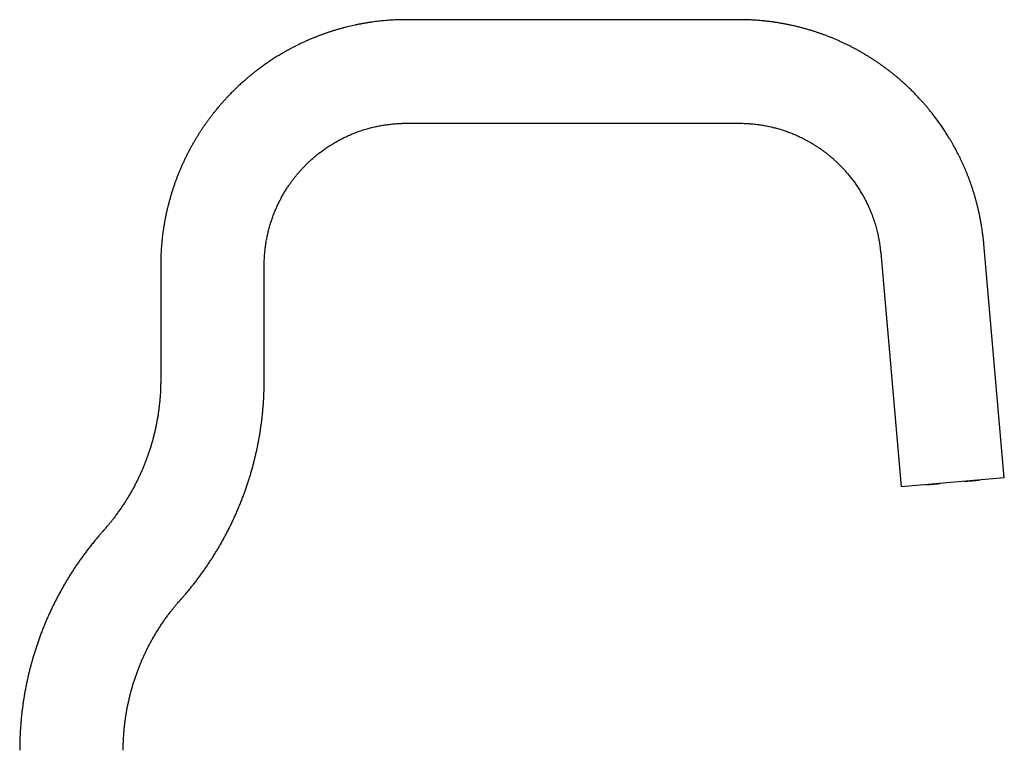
# Model space of a CAD drawing. Header units: millimetres. Extents: x 8 to 802, y 12 to 847.
# Tile 27 of 27: x 578 to 802, y 681 to 847. Entities that reach past the tile are written whole.
import ezdxf

# ---------------------------------------------------------------- set-up
doc = ezdxf.new("R2010")
doc.units = ezdxf.units.MM

msp = doc.modelspace()

# ---------------------------------------------------------------- linework, layer by layer
at = {"color": 7, "linetype": 'Continuous', "lineweight": 30}
for p, q in [((741.67, 846.8), (666.14, 846.8)), ((666.14, 823.3), (741.67, 823.3)), ((801.85, 742.83), (797.2, 795.91)), ((773.79, 793.86), (778.44, 740.78)), ((610.39, 791.05), (610.39, 765)), ((633.89, 765), (633.89, 791.05)), ((801.85, 742.83), (778.44, 740.78)), ((800.85, 742.74), (800.85, 742.74))]:
    msp.add_line(p, q, dxfattribs=at)
for points, knots in [([(666.14, 846.8), (666.1, 846.8), (666.02, 846.8), (665.9, 846.8), (665.79, 846.8), (665.67, 846.8), (665.55, 846.8), (665.43, 846.8), (665.14, 846.79), (664.69, 846.78), (664.09, 846.77), (663.49, 846.74), (662.85, 846.71), (662.19, 846.66), (661.51, 846.61), (660.83, 846.55), (660.14, 846.48), (659.45, 846.4), (658.78, 846.32), (658.08, 846.22), (657.37, 846.11), (656.64, 845.99), (655.92, 845.86), (655.21, 845.72), (654.51, 845.58), (653.82, 845.43), (653.14, 845.27), (652.44, 845.09), (651.72, 844.91), (650.98, 844.7), (650.26, 844.49), (649.54, 844.28), (648.85, 844.05), (648.17, 843.83), (647.51, 843.6), (646.86, 843.36), (646.22, 843.12), (645.58, 842.87), (644.96, 842.62), (644.35, 842.37), (643.75, 842.11), (643.16, 841.85), (642.59, 841.58), (642, 841.31), (641.41, 841.02), (640.82, 840.72), (640.23, 840.42), (639.67, 840.12), (639.12, 839.82), (638.59, 839.52), (638.08, 839.22), (637.58, 838.93), (637.09, 838.64), (636.61, 838.34), (636.15, 838.05), (635.7, 837.75), (635.26, 837.47), (634.83, 837.18), (634.42, 836.9), (634.02, 836.62), (633.64, 836.35), (633.27, 836.08), (632.91, 835.82), (632.57, 835.56), (632.23, 835.3), (631.91, 835.06), (631.61, 834.82), (631.32, 834.59), (631.03, 834.35), (630.73, 834.11), (630.43, 833.86), (630.12, 833.6), (629.79, 833.32), (629.45, 833.03), (629.09, 832.71), (628.72, 832.38), (628.35, 832.04), (627.97, 831.69), (627.59, 831.32), (627.2, 830.95), (626.81, 830.57), (626.41, 830.16), (626.01, 829.75), (625.59, 829.31), (625.17, 828.86), (624.75, 828.4), (624.32, 827.92), (623.89, 827.43), (623.48, 826.94), (623.08, 826.46), (622.7, 825.99), (622.31, 825.51), (621.93, 825.01), (621.54, 824.5), (621.16, 823.98), (620.77, 823.45), (620.38, 822.89), (619.98, 822.32), (619.58, 821.71), (619.18, 821.1), (618.78, 820.47), (618.39, 819.82), (618, 819.17), (617.62, 818.5), (617.24, 817.83), (616.87, 817.15), (616.51, 816.44), (616.15, 815.73), (615.8, 815.01), (615.46, 814.28), (615.12, 813.53), (614.81, 812.8), (614.51, 812.08), (614.23, 811.38), (613.95, 810.67), (613.69, 809.94), (613.43, 809.2), (613.18, 808.46), (612.93, 807.7), (612.7, 806.94), (612.48, 806.18), (612.28, 805.43), (612.08, 804.67), (611.89, 803.89), (611.71, 803.11), (611.54, 802.33), (611.39, 801.56), (611.25, 800.79), (611.12, 800.02), (610.99, 799.24), (610.88, 798.45), (610.78, 797.65), (610.69, 796.84), (610.61, 796.03), (610.55, 795.21), (610.49, 794.45), (610.46, 793.77), (610.43, 793.15), (610.41, 792.46), (610.4, 791.95), (610.4, 791.61), (610.39, 791.52), (610.39, 791.43), (610.39, 791.33), (610.39, 791.24), (610.39, 791.15), (610.39, 791.08), (610.39, 791.05)], [0, 0, 0, 0, 0.00136, 0.002719, 0.004075, 0.00543, 0.006782, 0.008133, 0.009482, 0.016867, 0.023413, 0.029912, 0.037591, 0.045204, 0.052753, 0.060769, 0.068711, 0.076579, 0.084372, 0.092091, 0.100619, 0.109053, 0.117396, 0.125645, 0.133802, 0.141867, 0.149839, 0.157718, 0.166591, 0.175343, 0.183975, 0.192486, 0.200877, 0.209002, 0.21701, 0.224902, 0.232677, 0.240492, 0.248186, 0.255759, 0.263212, 0.270543, 0.277754, 0.284843, 0.292623, 0.300253, 0.307731, 0.315058, 0.322234, 0.329135, 0.335891, 0.342501, 0.348965, 0.355411, 0.361705, 0.367848, 0.37384, 0.379679, 0.385367, 0.390904, 0.396288, 0.401521, 0.406603, 0.411533, 0.416311, 0.420938, 0.425413, 0.429512, 0.433741, 0.4381, 0.442589, 0.447208, 0.451957, 0.457274, 0.462745, 0.46837, 0.474149, 0.480082, 0.486059, 0.492185, 0.498459, 0.504882, 0.511588, 0.51845, 0.525466, 0.532637, 0.539962, 0.547443, 0.555077, 0.561885, 0.568811, 0.575855, 0.583018, 0.590299, 0.597698, 0.605216, 0.612852, 0.620979, 0.629236, 0.637623, 0.64614, 0.654787, 0.663563, 0.672218, 0.680996, 0.689896, 0.698919, 0.708065, 0.717166, 0.726387, 0.735726, 0.745183, 0.753727, 0.762365, 0.771098, 0.779925, 0.788847, 0.797863, 0.806973, 0.816178, 0.825013, 0.833933, 0.842938, 0.852029, 0.861204, 0.870466, 0.879276, 0.888161, 0.897123, 0.90616, 0.915273, 0.924462, 0.933727, 0.943068, 0.952484, 0.961976, 0.968985, 0.976035, 0.983125, 0.992547, 0.993609, 0.994672, 0.995736, 0.996801, 0.997866, 0.998933, 1, 1, 1, 1]), ([(797.2, 795.91), (797.2, 795.95), (797.19, 796.04), (797.18, 796.17), (797.17, 796.3), (797.16, 796.43), (797.14, 796.56), (797.11, 796.85), (797.07, 797.28), (797, 797.84), (796.93, 798.4), (796.85, 799), (796.75, 799.62), (796.64, 800.31), (796.51, 801.05), (796.36, 801.86), (796.2, 802.65), (796.02, 803.44), (795.84, 804.21), (795.65, 804.99), (795.45, 805.75), (795.24, 806.49), (795.02, 807.23), (794.8, 807.95), (794.56, 808.66), (794.33, 809.35), (794.09, 810.03), (793.84, 810.7), (793.59, 811.36), (793.33, 812), (793.07, 812.63), (792.81, 813.24), (792.55, 813.83), (792.28, 814.42), (792.01, 815), (791.73, 815.58), (791.45, 816.14), (791.17, 816.69), (790.89, 817.22), (790.61, 817.75), (790.31, 818.28), (790.01, 818.82), (789.69, 819.37), (789.37, 819.9), (789.06, 820.42), (788.74, 820.92), (788.43, 821.4), (788.13, 821.87), (787.82, 822.32), (787.52, 822.76), (787.22, 823.2), (786.91, 823.62), (786.61, 824.03), (786.32, 824.43), (786.03, 824.82), (785.74, 825.19), (785.46, 825.55), (785.18, 825.9), (784.91, 826.24), (784.65, 826.56), (784.39, 826.87), (784.13, 827.17), (783.88, 827.47), (783.63, 827.76), (783.36, 828.06), (783.08, 828.37), (782.78, 828.7), (782.48, 829.03), (782.17, 829.37), (781.85, 829.69), (781.54, 830.02), (781.21, 830.35), (780.87, 830.69), (780.52, 831.03), (780.17, 831.38), (779.8, 831.72), (779.42, 832.08), (779.02, 832.44), (778.61, 832.8), (778.18, 833.18), (777.74, 833.56), (777.29, 833.94), (776.82, 834.32), (776.34, 834.71), (775.84, 835.1), (775.33, 835.49), (774.8, 835.89), (774.26, 836.28), (773.71, 836.68), (773.14, 837.07), (772.55, 837.47), (771.96, 837.85), (771.38, 838.23), (770.8, 838.59), (770.21, 838.94), (769.6, 839.3), (768.98, 839.66), (768.35, 840), (767.71, 840.35), (767.07, 840.68), (766.41, 841.01), (765.74, 841.34), (765.06, 841.66), (764.37, 841.97), (763.67, 842.28), (762.96, 842.58), (762.26, 842.86), (761.58, 843.13), (760.91, 843.38), (760.23, 843.62), (759.54, 843.86), (758.84, 844.09), (758.13, 844.32), (757.41, 844.54), (756.69, 844.74), (755.97, 844.94), (755.26, 845.12), (754.53, 845.3), (753.8, 845.47), (753.06, 845.63), (752.32, 845.78), (751.59, 845.91), (750.87, 846.04), (750.14, 846.16), (749.4, 846.27), (748.65, 846.36), (747.9, 846.45), (747.13, 846.54), (746.37, 846.61), (745.59, 846.67), (744.78, 846.72), (743.94, 846.76), (743.09, 846.79), (742.51, 846.8), (742.18, 846.8), (742.08, 846.8), (741.97, 846.8), (741.87, 846.8), (741.77, 846.8), (741.7, 846.8), (741.67, 846.8)], [0, 0, 0, 0, 0.001587, 0.003172, 0.004754, 0.006334, 0.007911, 0.009486, 0.016873, 0.023421, 0.029923, 0.037604, 0.045221, 0.052772, 0.062784, 0.07268, 0.082459, 0.092123, 0.101864, 0.111484, 0.120982, 0.13036, 0.139617, 0.148753, 0.157768, 0.166643, 0.175397, 0.184031, 0.192544, 0.200937, 0.209062, 0.217072, 0.224965, 0.232742, 0.240558, 0.248253, 0.255827, 0.26328, 0.270612, 0.277824, 0.284914, 0.292694, 0.300323, 0.307802, 0.315129, 0.322305, 0.329205, 0.33596, 0.34257, 0.349033, 0.355478, 0.361772, 0.367913, 0.373903, 0.379741, 0.385428, 0.390962, 0.396345, 0.401576, 0.406655, 0.411583, 0.416358, 0.420982, 0.425455, 0.430392, 0.435517, 0.440829, 0.446327, 0.452013, 0.457333, 0.462806, 0.468433, 0.474214, 0.480149, 0.486127, 0.492254, 0.49853, 0.504954, 0.511662, 0.518525, 0.525542, 0.532714, 0.54004, 0.547521, 0.555156, 0.562946, 0.57089, 0.57899, 0.587243, 0.595651, 0.604214, 0.612931, 0.621058, 0.629314, 0.637701, 0.646217, 0.654863, 0.663639, 0.672292, 0.681069, 0.689968, 0.69899, 0.708134, 0.717235, 0.726454, 0.735791, 0.745246, 0.753789, 0.762426, 0.771157, 0.779982, 0.788902, 0.797916, 0.807024, 0.816227, 0.82506, 0.833978, 0.842981, 0.85207, 0.861243, 0.870502, 0.87931, 0.888193, 0.897152, 0.906187, 0.915298, 0.924484, 0.933747, 0.943084, 0.952498, 0.961987, 0.972513, 0.98313, 0.992549, 0.993788, 0.995028, 0.996269, 0.997512, 0.998755, 1, 1, 1, 1]), ([(633.89, 791.05), (633.89, 791.08), (633.89, 791.12), (633.89, 791.19), (633.89, 791.26), (633.89, 791.33), (633.89, 791.4), (633.89, 791.46), (633.9, 791.63), (633.9, 792), (633.92, 792.54), (633.96, 793.15), (634, 793.7), (634.05, 794.22), (634.1, 794.72), (634.16, 795.21), (634.23, 795.73), (634.32, 796.27), (634.41, 796.83), (634.52, 797.37), (634.63, 797.91), (634.75, 798.44), (634.88, 798.97), (635.02, 799.51), (635.17, 800.05), (635.33, 800.58), (635.5, 801.1), (635.67, 801.6), (635.84, 802.1), (636.03, 802.59), (636.22, 803.09), (636.43, 803.59), (636.64, 804.07), (636.85, 804.55), (637.07, 805), (637.28, 805.45), (637.51, 805.89), (637.73, 806.31), (637.95, 806.72), (638.17, 807.11), (638.39, 807.49), (638.62, 807.87), (638.85, 808.24), (639.09, 808.61), (639.32, 808.97), (639.55, 809.31), (639.78, 809.63), (640, 809.94), (640.22, 810.23), (640.43, 810.51), (640.63, 810.78), (640.83, 811.03), (641.03, 811.28), (641.23, 811.54), (641.45, 811.8), (641.68, 812.07), (641.91, 812.34), (642.15, 812.6), (642.4, 812.88), (642.66, 813.16), (642.93, 813.44), (643.22, 813.74), (643.51, 814.03), (643.8, 814.31), (644.1, 814.59), (644.4, 814.88), (644.72, 815.16), (645.05, 815.45), (645.4, 815.74), (645.75, 816.04), (646.12, 816.33), (646.5, 816.63), (646.89, 816.93), (647.3, 817.23), (647.71, 817.52), (648.13, 817.8), (648.55, 818.08), (648.98, 818.36), (649.43, 818.63), (649.89, 818.91), (650.37, 819.18), (650.87, 819.46), (651.38, 819.73), (651.91, 819.99), (652.45, 820.25), (653.01, 820.51), (653.56, 820.75), (654.11, 820.98), (654.66, 821.19), (655.22, 821.4), (655.79, 821.6), (656.37, 821.79), (656.93, 821.96), (657.48, 822.12), (658, 822.26), (658.54, 822.39), (659.08, 822.52), (659.62, 822.64), (660.18, 822.75), (660.73, 822.85), (661.29, 822.94), (661.86, 823.02), (662.44, 823.09), (663.03, 823.15), (663.62, 823.21), (664.19, 823.25), (664.75, 823.27), (665.27, 823.29), (665.62, 823.3), (665.82, 823.3), (665.87, 823.3), (665.93, 823.3), (665.98, 823.3), (666.03, 823.3), (666.09, 823.3), (666.12, 823.3), (666.14, 823.3)], [0, 0, 0, 0, 0.00136, 0.002719, 0.004075, 0.00543, 0.006782, 0.008133, 0.009482, 0.016867, 0.029912, 0.041406, 0.052753, 0.062762, 0.072654, 0.082431, 0.092091, 0.103441, 0.114625, 0.125645, 0.136501, 0.147192, 0.157718, 0.169014, 0.180114, 0.191018, 0.201727, 0.212239, 0.222556, 0.232677, 0.243584, 0.254254, 0.264687, 0.274884, 0.284843, 0.29474, 0.304392, 0.313797, 0.322958, 0.331872, 0.340541, 0.348965, 0.357947, 0.366632, 0.375019, 0.38311, 0.390903, 0.3984, 0.405599, 0.4125, 0.419105, 0.425412, 0.43161, 0.4381, 0.444882, 0.451957, 0.458766, 0.465825, 0.473136, 0.480696, 0.488507, 0.496569, 0.504882, 0.512721, 0.520772, 0.529032, 0.537504, 0.546185, 0.555078, 0.564181, 0.573494, 0.583018, 0.592752, 0.602697, 0.612852, 0.62262, 0.632576, 0.642718, 0.653047, 0.663564, 0.674624, 0.685885, 0.697345, 0.709005, 0.720865, 0.732924, 0.745183, 0.756596, 0.768177, 0.779925, 0.791842, 0.803926, 0.816178, 0.82679, 0.837525, 0.848382, 0.859363, 0.870466, 0.88149, 0.892633, 0.903894, 0.915273, 0.926771, 0.938388, 0.950123, 0.961976, 0.972505, 0.983125, 0.992547, 0.993609, 0.994672, 0.995736, 0.996801, 0.997866, 0.998933, 1, 1, 1, 1]), ([(741.67, 823.3), (741.69, 823.3), (741.73, 823.3), (741.8, 823.3), (741.86, 823.3), (741.93, 823.3), (741.99, 823.3), (742.05, 823.3), (742.22, 823.3), (742.56, 823.29), (743.07, 823.27), (743.64, 823.24), (744.22, 823.2), (744.82, 823.15), (745.44, 823.08), (746.03, 823.01), (746.59, 822.92), (747.12, 822.84), (747.64, 822.75), (748.15, 822.64), (748.65, 822.54), (749.16, 822.42), (749.67, 822.3), (750.18, 822.16), (750.68, 822.02), (751.17, 821.87), (751.65, 821.72), (752.12, 821.56), (752.59, 821.4), (753.07, 821.22), (753.54, 821.04), (754.01, 820.85), (754.46, 820.66), (754.89, 820.47), (755.32, 820.27), (755.74, 820.07), (756.14, 819.87), (756.53, 819.67), (756.91, 819.47), (757.27, 819.27), (757.64, 819.07), (758, 818.86), (758.35, 818.65), (758.7, 818.44), (759.02, 818.23), (759.34, 818.03), (759.63, 817.83), (759.92, 817.64), (760.19, 817.45), (760.45, 817.27), (760.69, 817.09), (760.94, 816.91), (761.19, 816.72), (761.44, 816.53), (761.7, 816.32), (761.96, 816.11), (762.23, 815.9), (762.49, 815.67), (762.77, 815.44), (763.05, 815.19), (763.34, 814.94), (763.62, 814.67), (763.9, 814.41), (764.18, 814.14), (764.46, 813.86), (764.75, 813.58), (765.04, 813.28), (765.33, 812.97), (765.62, 812.65), (765.92, 812.31), (766.21, 811.97), (766.51, 811.61), (766.81, 811.24), (767.11, 810.87), (767.4, 810.49), (767.68, 810.11), (767.97, 809.72), (768.25, 809.31), (768.54, 808.89), (768.82, 808.45), (769.11, 807.99), (769.39, 807.52), (769.67, 807.04), (769.95, 806.55), (770.22, 806.04), (770.48, 805.53), (770.73, 805.03), (770.97, 804.53), (771.2, 804.01), (771.42, 803.49), (771.64, 802.95), (771.85, 802.42), (772.05, 801.88), (772.23, 801.33), (772.42, 800.78), (772.59, 800.22), (772.75, 799.64), (772.91, 799.06), (773.05, 798.47), (773.18, 797.89), (773.3, 797.33), (773.4, 796.78), (773.5, 796.23), (773.58, 795.69), (773.65, 795.17), (773.71, 794.69), (773.75, 794.35), (773.77, 794.16), (773.77, 794.1), (773.78, 794.04), (773.78, 793.98), (773.79, 793.92), (773.79, 793.88), (773.79, 793.86)], [0, 0, 0, 0, 0.001361, 0.00272, 0.004077, 0.005432, 0.006785, 0.008136, 0.009486, 0.016874, 0.029923, 0.04142, 0.052772, 0.066095, 0.079212, 0.092123, 0.103475, 0.114663, 0.125686, 0.136545, 0.147239, 0.157768, 0.169066, 0.180169, 0.191076, 0.201786, 0.212301, 0.222619, 0.232742, 0.243651, 0.254322, 0.264756, 0.274953, 0.284913, 0.294811, 0.304463, 0.313868, 0.323028, 0.331942, 0.340611, 0.349033, 0.358014, 0.366697, 0.375083, 0.383171, 0.390962, 0.398455, 0.405651, 0.41255, 0.419151, 0.425454, 0.431656, 0.438149, 0.444935, 0.452013, 0.458825, 0.465887, 0.4732, 0.480763, 0.488576, 0.49664, 0.504954, 0.512795, 0.520847, 0.529109, 0.537581, 0.546263, 0.555156, 0.56426, 0.573573, 0.583097, 0.592832, 0.602776, 0.612931, 0.622699, 0.632653, 0.642795, 0.653123, 0.663639, 0.674699, 0.685958, 0.697416, 0.709075, 0.720932, 0.73299, 0.745247, 0.756658, 0.768236, 0.779982, 0.791896, 0.803978, 0.816227, 0.828076, 0.840078, 0.852233, 0.86454, 0.877, 0.889614, 0.902379, 0.915298, 0.926793, 0.938406, 0.950137, 0.961987, 0.972513, 0.98313, 0.992549, 0.993788, 0.995028, 0.996269, 0.997512, 0.998755, 1, 1, 1, 1]), ([(610.39, 765), (610.39, 764.96), (610.39, 764.87), (610.39, 764.74), (610.39, 764.62), (610.39, 764.49), (610.39, 764.36), (610.39, 764.23), (610.38, 764.1), (610.38, 763.75), (610.36, 763.19), (610.33, 762.44), (610.29, 761.67), (610.23, 760.86), (610.15, 760.01), (610.06, 759.13), (609.95, 758.24), (609.82, 757.32), (609.67, 756.41), (609.51, 755.51), (609.33, 754.6), (609.14, 753.7), (608.93, 752.8), (608.7, 751.91), (608.46, 751.02), (608.2, 750.14), (607.93, 749.27), (607.64, 748.41), (607.34, 747.56), (607.04, 746.73), (606.72, 745.93), (606.41, 745.16), (606.08, 744.39), (605.73, 743.62), (605.38, 742.86), (605.01, 742.11), (604.62, 741.34), (604.2, 740.55), (603.76, 739.74), (603.3, 738.94), (602.82, 738.15), (602.33, 737.37), (601.83, 736.6), (601.31, 735.84), (600.78, 735.08), (600.24, 734.34), (599.73, 733.67), (599.27, 733.07), (598.84, 732.55), (598.37, 731.97), (597.94, 731.47), (597.65, 731.14), (597.55, 731.02), (597.52, 730.98), (597.49, 730.95), (597.46, 730.92), (597.43, 730.89), (597.4, 730.85), (597.38, 730.83), (597.37, 730.82)], [0, 0, 0, 0, 0.003442, 0.006884, 0.010326, 0.013768, 0.017211, 0.020653, 0.024095, 0.027537, 0.049173, 0.068491, 0.087808, 0.110806, 0.133803, 0.156801, 0.181441, 0.206081, 0.230721, 0.25536, 0.28, 0.30464, 0.32928, 0.35392, 0.37856, 0.4032, 0.4274, 0.4516, 0.4758, 0.5, 0.5224, 0.5448, 0.5672, 0.5896, 0.612, 0.6344, 0.6568, 0.68144, 0.70608, 0.73072, 0.75536, 0.78, 0.80464, 0.82928, 0.85392, 0.87856, 0.9032, 0.921269, 0.939338, 0.957408, 0.981259, 0.991754, 0.992932, 0.99411, 0.995288, 0.996466, 0.997644, 0.998822, 1, 1, 1, 1]), ([(614.91, 715.18), (614.93, 715.2), (614.97, 715.24), (615.02, 715.3), (615.07, 715.36), (615.12, 715.42), (615.17, 715.48), (615.29, 715.61), (615.53, 715.89), (615.89, 716.3), (616.28, 716.76), (616.76, 717.33), (617.33, 718.03), (617.96, 718.83), (618.56, 719.6), (619.12, 720.35), (619.68, 721.11), (620.23, 721.88), (620.77, 722.66), (621.31, 723.46), (621.84, 724.26), (622.36, 725.07), (622.86, 725.88), (623.36, 726.7), (623.84, 727.53), (624.32, 728.36), (624.78, 729.2), (625.23, 730.05), (625.68, 730.9), (626.11, 731.76), (626.53, 732.62), (626.95, 733.52), (627.38, 734.45), (627.8, 735.41), (628.21, 736.38), (628.61, 737.36), (628.98, 738.32), (629.32, 739.24), (629.65, 740.14), (629.96, 741.05), (630.26, 741.96), (630.55, 742.87), (630.82, 743.77), (631.08, 744.67), (631.33, 745.58), (631.57, 746.5), (631.8, 747.42), (632.02, 748.35), (632.23, 749.29), (632.42, 750.23), (632.61, 751.17), (632.78, 752.12), (632.94, 753.06), (633.08, 754.01), (633.22, 754.96), (633.34, 755.91), (633.45, 756.86), (633.55, 757.82), (633.63, 758.77), (633.71, 759.74), (633.77, 760.71), (633.82, 761.7), (633.85, 762.57), (633.87, 763.33), (633.88, 763.81), (633.89, 764.13), (633.89, 764.27), (633.89, 764.42), (633.89, 764.56), (633.89, 764.71), (633.89, 764.86), (633.89, 764.95), (633.89, 765)], [0, 0, 0, 0, 0.001439, 0.002879, 0.004318, 0.005757, 0.007196, 0.008636, 0.015421, 0.027537, 0.038355, 0.049173, 0.06849, 0.087808, 0.105056, 0.122304, 0.139552, 0.1568, 0.1744, 0.192, 0.2096, 0.2272, 0.2448, 0.2624, 0.28, 0.2976, 0.3152, 0.3328, 0.3504, 0.368, 0.3856, 0.4032, 0.42256, 0.44192, 0.46128, 0.48064, 0.5, 0.517562, 0.535123, 0.552685, 0.570246, 0.587808, 0.605056, 0.622304, 0.639552, 0.6568, 0.6744, 0.692, 0.7096, 0.7272, 0.7448, 0.7624, 0.78, 0.7976, 0.8152, 0.8328, 0.8504, 0.868, 0.8856, 0.9032, 0.921269, 0.939339, 0.957408, 0.969334, 0.981259, 0.983937, 0.986614, 0.989291, 0.991968, 0.994646, 0.997323, 1, 1, 1, 1]), ([(792.8, 742.03), (792.9, 742.04), (793.11, 742.06), (793.43, 742.09), (793.73, 742.12), (794.04, 742.14), (794.34, 742.17), (794.63, 742.2), (794.92, 742.22), (795.22, 742.25), (795.53, 742.27), (795.85, 742.3), (796.05, 742.32), (796.15, 742.33)], [0, 0, 0, 0, 0.084757, 0.1713, 0.257934, 0.344687, 0.431577, 0.518618, 0.605815, 0.693168, 0.795267, 0.897554, 1, 1, 1, 1]), ([(784.12, 741.27), (784.22, 741.28), (784.42, 741.3), (784.73, 741.33), (785.06, 741.36), (785.39, 741.39), (785.72, 741.42), (786.05, 741.44), (786.37, 741.47), (786.68, 741.5), (786.99, 741.53), (787.2, 741.54), (787.31, 741.55)], [0, 0, 0, 0, 0.107028, 0.213837, 0.320407, 0.426727, 0.532795, 0.638619, 0.72915, 0.819537, 0.909808, 1, 1, 1, 1]), ([(597.37, 730.82), (597.35, 730.8), (597.32, 730.76), (597.27, 730.7), (597.21, 730.64), (597.16, 730.59), (597.11, 730.53), (596.99, 730.39), (596.75, 730.12), (596.4, 729.71), (596, 729.24), (595.52, 728.67), (594.96, 727.97), (594.32, 727.18), (593.73, 726.41), (593.16, 725.65), (592.61, 724.9), (592.05, 724.13), (591.51, 723.34), (590.97, 722.55), (590.45, 721.75), (589.93, 720.94), (589.42, 720.12), (588.93, 719.3), (588.44, 718.48), (587.97, 717.64), (587.5, 716.8), (587.05, 715.96), (586.61, 715.11), (586.18, 714.25), (585.76, 713.39), (585.33, 712.49), (584.91, 711.56), (584.48, 710.59), (584.07, 709.62), (583.68, 708.64), (583.31, 707.69), (582.96, 706.76), (582.64, 705.86), (582.33, 704.96), (582.02, 704.05), (581.74, 703.14), (581.46, 702.23), (581.2, 701.33), (580.95, 700.42), (580.71, 699.51), (580.48, 698.58), (580.26, 697.65), (580.06, 696.71), (579.86, 695.77), (579.68, 694.83), (579.51, 693.89), (579.35, 692.94), (579.2, 691.99), (579.07, 691.04), (578.94, 690.09), (578.83, 689.14), (578.74, 688.19), (578.65, 687.23), (578.58, 686.27), (578.51, 685.29), (578.46, 684.31), (578.43, 683.44), (578.41, 682.67), (578.4, 682.19), (578.4, 681.88), (578.4, 681.73), (578.39, 681.59), (578.39, 681.44), (578.39, 681.29), (578.39, 681.15), (578.39, 681.05), (578.39, 681)], [0, 0, 0, 0, 0.0014393, 0.0028785, 0.0043178, 0.005757, 0.0071963, 0.0086355, 0.0154206, 0.0275367, 0.0383547, 0.0491727, 0.0684904, 0.0878082, 0.1050562, 0.1223042, 0.1395523, 0.1568003, 0.1744003, 0.1920003, 0.2096003, 0.2272003, 0.2448003, 0.2624003, 0.2800003, 0.2976003, 0.3152002, 0.3328002, 0.3504002, 0.3680002, 0.3856002, 0.4032002, 0.4225601, 0.4419201, 0.46128, 0.48064, 0.4999999, 0.5175615, 0.5351231, 0.5526847, 0.5702462, 0.5878078, 0.6050558, 0.6223038, 0.6395518, 0.6567998, 0.6743998, 0.6919998, 0.7095997, 0.7271997, 0.7447997, 0.7623997, 0.7799997, 0.7975997, 0.8151997, 0.8327997, 0.8503997, 0.8679997, 0.8855998, 0.9031998, 0.9212692, 0.9393385, 0.9574078, 0.9693336, 0.9812594, 0.9839366, 0.9866139, 0.9892911, 0.9919683, 0.9946455, 0.9973228, 1, 1, 1, 1]), ([(601.89, 681), (601.89, 681.05), (601.89, 681.13), (601.89, 681.26), (601.89, 681.39), (601.89, 681.52), (601.9, 681.65), (601.9, 681.77), (601.9, 681.9), (601.91, 682.26), (601.92, 682.81), (601.95, 683.56), (602, 684.33), (602.06, 685.14), (602.13, 686), (602.23, 686.87), (602.34, 687.77), (602.47, 688.68), (602.61, 689.59), (602.77, 690.5), (602.95, 691.4), (603.15, 692.3), (603.36, 693.2), (603.59, 694.09), (603.83, 694.98), (604.09, 695.86), (604.36, 696.73), (604.64, 697.59), (604.94, 698.44), (605.25, 699.27), (605.56, 700.07), (605.88, 700.85), (606.21, 701.62), (606.55, 702.38), (606.91, 703.14), (607.27, 703.89), (607.66, 704.67), (608.08, 705.46), (608.53, 706.26), (608.99, 707.06), (609.46, 707.85), (609.95, 708.63), (610.45, 709.4), (610.97, 710.17), (611.5, 710.92), (612.04, 711.67), (612.55, 712.34), (613.02, 712.93), (613.44, 713.46), (613.92, 714.04), (614.34, 714.53), (614.63, 714.87), (614.74, 714.99), (614.77, 715.02), (614.8, 715.05), (614.83, 715.09), (614.86, 715.12), (614.88, 715.15), (614.9, 715.17), (614.91, 715.18)], [0, 0, 0, 0, 0.003442, 0.006884, 0.010326, 0.013768, 0.017211, 0.020653, 0.024095, 0.027537, 0.049173, 0.068491, 0.087808, 0.110806, 0.133803, 0.156801, 0.181441, 0.206081, 0.230721, 0.25536, 0.28, 0.30464, 0.32928, 0.35392, 0.37856, 0.4032, 0.4274, 0.4516, 0.4758, 0.5, 0.5224, 0.5448, 0.5672, 0.5896, 0.612, 0.6344, 0.6568, 0.68144, 0.70608, 0.73072, 0.75536, 0.78, 0.80464, 0.82928, 0.85392, 0.87856, 0.9032, 0.921269, 0.939338, 0.957408, 0.981259, 0.991754, 0.992932, 0.99411, 0.995288, 0.996466, 0.997644, 0.998822, 1, 1, 1, 1])]:
    msp.add_open_spline(points, degree=3, knots=knots, dxfattribs=at)

doc.saveas('drawing.dxf')
